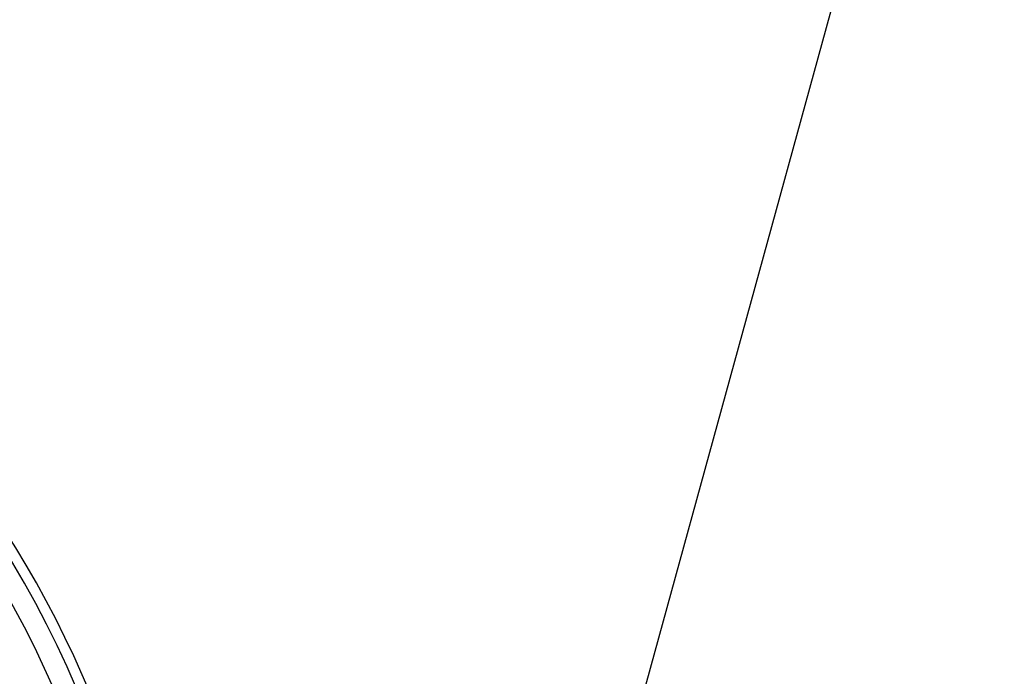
# Model space of a CAD drawing. Header units: millimetres. Extents: x 1684 to 18395, y 701 to 16538.
# Tile 41 of 61: x 3311 to 3498, y 12311 to 12436. Entities that reach past the tile are written whole.
import ezdxf

# ---------------------------------------------------------------- set-up
doc = ezdxf.new("R2010")
doc.units = ezdxf.units.MM
doc.header["$LTSCALE"] = 2
doc.layers.add('COMPONENT_GEOMETRY', color=7, linetype='Continuous')
doc.styles.add('SLDTEXTSTYLE0', font='TXT', dxfattribs={"width": 0.75})
doc.dimstyles.new('SLDDIMSTYLE1', dxfattribs={"dimtxt": 100, "dimasz": 6.604, "dimexe": 0, "dimexo": 0.0625, "dimgap": 25, "dimtad": 0, "dimtih": 1, "dimtoh": 1, "dimdec": 1, "dimrnd": 1e-09, "dimzin": 12, "dimdsep": 46, "dimtxsty": 'SLDTEXTSTYLE0', "dimsah": 1, "dimcen": 0.09, "dimadec": 0, "dimazin": 3, "dimtfac": 1, "dimtdec": 1, "dimtofl": 0, "dimtmove": 0, "dimatfit": 3, "dimfxl": 1, "dimfrac": 2, "dimtolj": 1, "dimtzin": 12, "dimarcsym": 0})

# ---------------------------------------------------------------- blocks, each defined once
blk = doc.blocks.new('_D_6')
at = {"layer": 'COMPONENT_GEOMETRY', "color": 7}
for p, q in [((6364.3, 16537.59), (6333.83, 16537.59)), ((6333.83, 16537.59), (6333.83, 16378.84)), ((6838.33, 16537.59), (6868.79, 16537.59)), ((6868.79, 16537.59), (6868.79, 16378.84)), ((3138.37, 13270.49), (3138.37, 16399.91)), ((10064.25, 12233.2), (10064.25, 16399.91)), ((3138.37, 16393.56), (6283.14, 16393.56)), ((10064.25, 16393.56), (6919.49, 16393.56)), ((6333.83, 16378.84), (6364.3, 16378.84)), ((6868.79, 16378.84), (6838.33, 16378.84))]:
    blk.add_line(p, q, dxfattribs=at)
for points in [[(3138.37, 16393.56), (3144.97, 16392.54), (3144.97, 16394.58)], [(10064.25, 16393.56), (10057.65, 16394.58), (10057.65, 16392.54)]]:
    blk.add_solid(points, dxfattribs=at)
at = {"layer": 'COMPONENT_GEOMETRY', "color": 7, "char_height": 100, "attachment_point": 1, "style": 'SLDTEXTSTYLE0'}
for s, insert in [('11\'4.34"', (6364.3, 16507.74)), ('3462.9', (6398.12, 16358.13))]:
    blk.add_mtext(s, dxfattribs=dict(at, insert=insert))

msp = doc.modelspace()

# ---------------------------------------------------------------- linework, layer by layer
at = {"color": 7, "linetype": 'Continuous', "lineweight": 25, "flags": 128}
msp.add_lwpolyline([(4084.08, 14692.74), (4000.62, 14388.67), (3914.37, 14074.44), (3828.12, 13760.21), (3741.87, 13445.98), (3612.49, 12974.63), (3547.81, 12738.96), (3483.12, 12503.29), (3427.52, 12300.73)], dxfattribs=at)
at = {"color": 7, "linetype": 'Continuous', "lineweight": 25}
for radius, start, end in [(202, 90, 339.5732), (202, 20.4268, 90), (200, 20.6403, 339.3597), (196, 21.0814, 338.9186)]:
    msp.add_arc((3138.37, 12230.23), radius, start, end, dxfattribs=at)

# ---------------------------------------------------------------- dimensions: what is measured, and where the dimension line sits
at = {"layer": 'COMPONENT_GEOMETRY', "color": 7}
dim = msp.add_linear_dim(base=(3138.37, 16393.56), p1=(10064.25, 12230.66), p2=(3138.37, 13267.95), dimstyle='SLDDIMSTYLE1', dxfattribs=at)
dim.commit()
dim.dimension.update_dxf_attribs({"geometry": '_D_6', "text_midpoint": (6601.31, 16393.56), "dimtype": 160})

doc.saveas('drawing.dxf')
